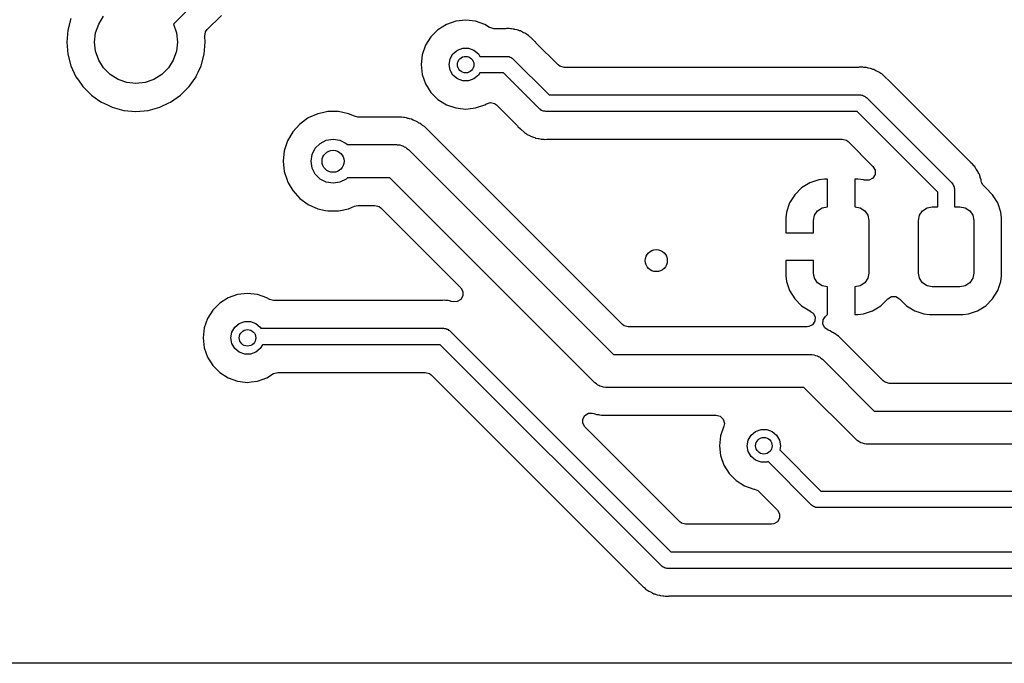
# Model space of a CAD drawing. Extents: x 44 to 146, y -87 to -25.
# Tile 5 of 20: x 79 to 97, y -87 to -75. Entities that reach past the tile are written whole.
import ezdxf

# ---------------------------------------------------------------- set-up
doc = ezdxf.new("R2010")
doc.units = 0
doc.layers.add('BLACK', color=7, linetype='CONTINUOUS')

msp = doc.modelspace()

# ---------------------------------------------------------------- linework, layer by layer
at = {"layer": 'BLACK', "linetype": 'CONTINUOUS'}
for p, q in [((82.811054, -74.3145), (81.956566, -75.168987)), ((80.100424, -75.062673), (80.043793, -75.274021)), ((80.604273, -75.166587), (80.693626, -75.024383)), ((82.568803, -75.264563), (82.825654, -75.007712)), ((80.548804, -75.325109), (80.604273, -75.166587)), ((81.956566, -75.168987), (82.011196, -75.325109)), ((86.900477, -75.174211), (86.747738, -75.270184)), ((87.070747, -75.114631), (86.900477, -75.174211)), ((87.249999, -75.094435), (87.070747, -75.114631)), ((87.250001, -75.094435), (87.249999, -75.094435)), ((87.429253, -75.114631), (87.250001, -75.094435)), ((87.429254, -75.114631), (87.429253, -75.114631)), ((87.429255, -75.114632), (87.429254, -75.114631)), ((87.50996, -75.142872), (87.429255, -75.114632)), ((87.599522, -75.174211), (87.50996, -75.142872)), ((87.682998, -75.226662), (87.599522, -75.174211)), ((87.687771, -75.229538), (87.682998, -75.226662)), ((87.762271, -75.2495), (87.687771, -75.229538)), ((80.043793, -75.274021), (80.024723, -75.491999)), ((80.53, -75.492), (80.548804, -75.325109)), ((82.011196, -75.325109), (82.03, -75.492)), ((82.525732, -75.382903), (82.539125, -75.306949)), ((82.535277, -75.492), (82.525732, -75.382903)), ((82.539125, -75.306949), (82.568803, -75.264563)), ((86.620184, -75.397738), (86.524211, -75.550477)), ((86.747738, -75.270184), (86.620184, -75.397738)), ((87.962292, -75.2495), (87.762271, -75.2495)), ((87.976314, -75.248839), (87.962292, -75.2495)), ((87.988733, -75.247665), (87.976314, -75.248839)), ((88.020595, -75.244653), (87.988733, -75.247665)), ((88.020596, -75.244653), (88.020595, -75.244653)), ((88.039611, -75.247665), (88.020596, -75.244653)), ((88.062922, -75.2495), (88.039611, -75.247665)), ((88.082175, -75.2495), (88.062922, -75.2495)), ((88.082177, -75.2495), (88.082175, -75.2495)), ((88.108663, -75.2563), (88.082177, -75.2495)), ((88.125266, -75.260563), (88.108663, -75.2563)), ((88.139007, -75.263408), (88.125266, -75.260563)), ((88.182921, -75.270364), (88.139007, -75.263408)), ((88.182923, -75.270364), (88.182921, -75.270364)), ((88.182926, -75.270365), (88.182923, -75.270364)), ((88.200598, -75.278012), (88.182926, -75.270365)), ((88.222704, -75.28558), (88.200598, -75.278012)), ((88.235697, -75.288917), (88.222704, -75.28558)), ((88.241369, -75.290373), (88.235697, -75.288917)), ((88.241373, -75.290375), (88.241369, -75.290373)), ((88.280346, -75.311801), (88.241373, -75.290375)), ((88.292948, -75.317975), (88.280346, -75.311801)), ((88.333764, -75.335638), (88.292948, -75.317975)), ((88.348984, -75.347444), (88.333764, -75.335638)), ((88.368515, -75.360273), (88.348984, -75.347444)), ((88.385393, -75.369552), (88.368515, -75.360273)), ((88.385396, -75.369554), (88.385393, -75.369552)), ((88.3854, -75.369557), (88.385396, -75.369554)), ((88.417813, -75.399995), (88.3854, -75.369557)), ((88.428484, -75.40911), (88.417813, -75.399995)), ((88.431034, -75.411088), (88.428484, -75.40911)), ((88.4511, -75.431154), (88.431034, -75.411088)), ((80.024723, -75.491999), (80.024723, -75.492)), ((80.024723, -75.492), (80.043793, -75.709978)), ((80.548804, -75.658891), (80.53, -75.492)), ((82.03, -75.492), (82.011196, -75.658891)), ((82.516207, -75.709977), (82.535277, -75.492)), ((86.524211, -75.550477), (86.464631, -75.720747)), ((88.454461, -75.434411), (88.4511, -75.431154)), ((88.505202, -75.48206), (88.454461, -75.434411)), ((88.505205, -75.482065), (88.505202, -75.48206)), ((88.511178, -75.489284), (88.505205, -75.482065)), ((88.511579, -75.488951), (88.511178, -75.489284)), ((88.522384, -75.502438), (88.511579, -75.488951)), ((88.925805, -75.905859), (88.522384, -75.502438)), ((80.043793, -75.709978), (80.100424, -75.921328)), ((80.604273, -75.817413), (80.548804, -75.658891)), ((82.011196, -75.658891), (81.955727, -75.817413)), ((82.46529, -75.900001), (82.516207, -75.709977)), ((86.464631, -75.720747), (86.444435, -75.899998)), ((86.968092, -75.797394), (87.020187, -75.707164)), ((87.020187, -75.707164), (87.1, -75.640192)), ((87.1, -75.640192), (87.197906, -75.604558)), ((87.197906, -75.604558), (87.302094, -75.604558)), ((87.302094, -75.604558), (87.4, -75.640192)), ((87.4, -75.640192), (87.479813, -75.707164)), ((87.479813, -75.707164), (87.504545, -75.75)), ((87.504545, -75.75), (88, -75.75)), ((88, -75.75), (88.019075, -75.755111)), ((88.019075, -75.755111), (88.038823, -75.755111)), ((88.038823, -75.755111), (88.055925, -75.764984)), ((88.055925, -75.764984), (88.075, -75.770096)), ((88.075, -75.770096), (88.088964, -75.78406)), ((80.100424, -75.921328), (80.100425, -75.92133)), ((80.100425, -75.92133), (80.192894, -76.119633)), ((80.693626, -75.959617), (80.604273, -75.817413)), ((81.955727, -75.817413), (81.866374, -75.959617)), ((82.406272, -76.035638), (82.459575, -75.92133)), ((82.459575, -75.92133), (82.46529, -75.900001)), ((86.444435, -75.899998), (86.444435, -75.900001)), ((86.444435, -75.900001), (86.464631, -76.079252)), ((86.95, -75.9), (86.968092, -75.797394)), ((86.968092, -76.002606), (86.95, -75.9)), ((88.088964, -75.78406), (88.106066, -75.793934)), ((88.106066, -75.793934), (88.762132, -76.45)), ((88.956664, -75.929538), (88.925805, -75.905859)), ((89.031164, -75.9495), (88.956664, -75.929538)), ((94.362292, -75.9495), (89.031164, -75.9495)), ((94.376314, -75.948839), (94.362292, -75.9495)), ((94.388733, -75.947665), (94.376314, -75.948839)), ((94.420595, -75.944653), (94.388733, -75.947665)), ((94.420596, -75.944653), (94.420595, -75.944653)), ((94.439611, -75.947665), (94.420596, -75.944653)), ((94.462922, -75.9495), (94.439611, -75.947665)), ((94.482175, -75.9495), (94.462922, -75.9495)), ((94.482177, -75.9495), (94.482175, -75.9495)), ((94.499703, -75.954), (94.482177, -75.9495)), ((94.525266, -75.960563), (94.499703, -75.954)), ((80.192894, -76.119633), (80.192897, -76.119638)), ((80.192897, -76.119638), (80.236606, -76.18206)), ((80.812383, -76.078374), (80.693626, -75.959617)), ((80.954587, -76.167727), (80.812383, -76.078374)), ((81.747617, -76.078374), (81.605413, -76.167727)), ((81.866374, -75.959617), (81.747617, -76.078374)), ((82.241598, -76.298877), (82.367102, -76.119639)), ((82.367102, -76.119639), (82.37109, -76.111088)), ((82.37109, -76.111088), (82.406272, -76.035638)), ((86.464631, -76.079252), (86.464631, -76.079254)), ((86.464631, -76.079254), (86.464632, -76.079255)), ((86.464632, -76.079255), (86.524211, -76.249522)), ((87.020187, -76.092836), (86.968092, -76.002606)), ((87.1, -76.159808), (87.020187, -76.092836)), ((87.479813, -76.092836), (87.4, -76.159808)), ((87.504545, -76.05), (87.479813, -76.092836)), ((87.937868, -76.05), (87.504545, -76.05)), ((88.593934, -76.706066), (87.937868, -76.05)), ((94.539007, -75.963408), (94.525266, -75.960563)), ((94.582921, -75.970364), (94.539007, -75.963408)), ((94.582923, -75.970364), (94.582921, -75.970364)), ((94.582926, -75.970365), (94.582923, -75.970364)), ((94.600598, -75.978012), (94.582926, -75.970365)), ((94.622704, -75.98558), (94.600598, -75.978012)), ((94.635697, -75.988917), (94.622704, -75.98558)), ((94.641369, -75.990373), (94.635697, -75.988917)), ((94.641373, -75.990375), (94.641369, -75.990373)), ((94.680346, -76.011801), (94.641373, -75.990375)), ((94.692948, -76.017975), (94.680346, -76.011801)), ((94.733764, -76.035638), (94.692948, -76.017975)), ((94.748984, -76.047444), (94.733764, -76.035638)), ((94.768515, -76.060273), (94.748984, -76.047444)), ((94.785393, -76.069552), (94.768515, -76.060273)), ((94.785396, -76.069554), (94.785393, -76.069552)), ((94.7854, -76.069557), (94.785396, -76.069554)), ((94.817813, -76.099995), (94.7854, -76.069557)), ((94.828484, -76.10911), (94.817813, -76.099995)), ((94.831034, -76.111088), (94.828484, -76.10911)), ((94.8511, -76.131154), (94.831034, -76.111088)), ((94.854461, -76.134411), (94.8511, -76.131154)), ((80.236606, -76.18206), (80.318402, -76.298877)), ((80.318402, -76.298877), (80.473123, -76.453598)), ((81.113109, -76.223196), (80.954587, -76.167727)), ((81.28, -76.242), (81.113109, -76.223196)), ((81.446891, -76.223196), (81.28, -76.242)), ((81.605413, -76.167727), (81.446891, -76.223196)), ((82.086877, -76.453598), (82.241598, -76.298877)), ((86.524211, -76.249522), (86.620184, -76.402262)), ((87.197906, -76.195442), (87.1, -76.159808)), ((87.302094, -76.195442), (87.197906, -76.195442)), ((87.4, -76.159808), (87.302094, -76.195442)), ((94.905202, -76.18206), (94.854461, -76.134411)), ((94.905205, -76.182065), (94.905202, -76.18206)), ((94.911178, -76.189284), (94.905205, -76.182065)), ((94.911579, -76.188951), (94.911178, -76.189284)), ((94.922384, -76.202438), (94.911579, -76.188951)), ((96.383317, -77.663371), (94.922384, -76.202438)), ((80.473123, -76.453598), (80.607577, -76.547744)), ((81.907639, -76.579102), (82.086877, -76.453598)), ((86.620184, -76.402262), (86.747738, -76.529816)), ((88.762132, -76.45), (94.4, -76.45)), ((94.4, -76.45), (94.419075, -76.455111)), ((94.419075, -76.455111), (94.438823, -76.455111)), ((94.438823, -76.455111), (94.455925, -76.464984)), ((94.455925, -76.464984), (94.475, -76.470096)), ((94.475, -76.470096), (94.488964, -76.48406)), ((94.488964, -76.48406), (94.506066, -76.493934)), ((80.607577, -76.547744), (80.652361, -76.579102)), ((80.652361, -76.579102), (80.652366, -76.579105)), ((80.652366, -76.579105), (80.76193, -76.630195)), ((80.76193, -76.630195), (80.85067, -76.671575)), ((81.70933, -76.671575), (81.876557, -76.593596)), ((81.876557, -76.593596), (81.907633, -76.579105)), ((81.907633, -76.579105), (81.907634, -76.579104)), ((81.907634, -76.579104), (81.907639, -76.579102)), ((86.747738, -76.529816), (86.900478, -76.625789)), ((86.900478, -76.625789), (87.070745, -76.685368)), ((87.429255, -76.685368), (87.599522, -76.625789)), ((87.599522, -76.625789), (87.625616, -76.609392)), ((87.625616, -76.609392), (87.699317, -76.586658)), ((87.699317, -76.586658), (87.774511, -76.60382)), ((87.774511, -76.60382), (87.810249, -76.630195)), ((87.810249, -76.630195), (88.177615, -76.997561)), ((94.506066, -76.493934), (96.056066, -78.043934)), ((80.85067, -76.671575), (81.062023, -76.728207)), ((81.062023, -76.728207), (81.28, -76.747277)), ((81.28, -76.747277), (81.497977, -76.728207)), ((81.497977, -76.728207), (81.70933, -76.671575)), ((84.570194, -76.788857), (84.397272, -76.865847)), ((84.570195, -76.788856), (84.570194, -76.788857)), ((84.570197, -76.788856), (84.570195, -76.788856)), ((84.655392, -76.770747), (84.570197, -76.788856)), ((84.755352, -76.7495), (84.655392, -76.770747)), ((84.755354, -76.7495), (84.755352, -76.7495)), ((84.944646, -76.7495), (84.755354, -76.7495)), ((84.944648, -76.7495), (84.944646, -76.7495)), ((85.02336, -76.766231), (84.944648, -76.7495)), ((85.129803, -76.788856), (85.02336, -76.766231)), ((85.129805, -76.788857), (85.129803, -76.788856)), ((85.237077, -76.836618), (85.129805, -76.788857)), ((85.297681, -76.8495), (85.237077, -76.836618)), ((87.070745, -76.685368), (87.156232, -76.695)), ((87.156232, -76.695), (87.249999, -76.705565)), ((87.249999, -76.705565), (87.25, -76.705565)), ((87.25, -76.705565), (87.250001, -76.705565)), ((87.250001, -76.705565), (87.294813, -76.700515)), ((87.294813, -76.700515), (87.429255, -76.685368)), ((88.611035, -76.715939), (88.593934, -76.706066)), ((88.625, -76.729904), (88.611035, -76.715939)), ((88.644074, -76.735015), (88.625, -76.729904)), ((88.661177, -76.744889), (88.644074, -76.735015)), ((88.680925, -76.744889), (88.661177, -76.744889)), ((88.7, -76.75), (88.680925, -76.744889)), ((94.337868, -76.75), (88.7, -76.75)), ((95.8, -78.212132), (94.337868, -76.75)), ((84.244127, -76.977113), (84.117469, -77.117779)), ((84.397272, -76.865847), (84.244127, -76.977113)), ((86.044954, -76.8495), (85.297681, -76.8495)), ((86.090194, -76.8495), (86.044954, -76.8495)), ((86.090201, -76.8495), (86.090194, -76.8495)), ((86.126147, -76.857704), (86.090201, -76.8495)), ((86.14261, -76.860502), (86.126147, -76.857704)), ((86.172015, -76.863816), (86.14261, -76.860502)), ((86.179255, -76.864632), (86.172015, -76.863816)), ((86.203833, -76.873232), (86.179255, -76.864632)), ((86.214054, -76.876808), (86.203833, -76.873232)), ((86.230102, -76.881431), (86.214054, -76.876808)), ((86.266058, -76.889638), (86.230102, -76.881431)), ((86.299284, -76.905639), (86.266058, -76.889638)), ((86.314712, -76.91203), (86.299284, -76.905639)), ((86.349522, -76.924211), (86.314712, -76.91203)), ((86.349525, -76.924213), (86.349522, -76.924211)), ((86.380739, -76.943826), (86.349525, -76.924213)), ((86.39536, -76.951907), (86.380739, -76.943826)), ((86.408434, -76.958203), (86.39536, -76.951907)), ((86.428587, -76.967909), (86.408434, -76.958203)), ((86.428588, -76.96791), (86.428587, -76.967909)), ((86.428592, -76.967912), (86.428588, -76.96791)), ((86.457413, -76.990896), (86.428592, -76.967912)), ((86.471038, -77.000564), (86.457413, -76.990896)), ((86.502259, -77.020182), (86.471038, -77.000564)), ((86.502263, -77.020185), (86.502259, -77.020182)), ((88.432078, -78.95), (86.502263, -77.020185)), ((88.177615, -76.997561), (88.18842, -77.011047)), ((88.18842, -77.011047), (88.188821, -77.010716)), ((88.188821, -77.010716), (88.194794, -77.017936)), ((88.194794, -77.017936), (88.194797, -77.017939)), ((88.194797, -77.017939), (88.194798, -77.01794)), ((88.194798, -77.01794), (88.245553, -77.065602)), ((84.117469, -77.117779), (84.022822, -77.281714)), ((88.245553, -77.065602), (88.248882, -77.068828)), ((88.248882, -77.068828), (88.268965, -77.088911)), ((88.268965, -77.088911), (88.268973, -77.088917)), ((88.268973, -77.088917), (88.268974, -77.088918)), ((88.268974, -77.088918), (88.271517, -77.090891)), ((88.271517, -77.090891), (88.282187, -77.100004)), ((88.282187, -77.100004), (88.314607, -77.130448)), ((88.314607, -77.130448), (88.331485, -77.139726)), ((88.331485, -77.139726), (88.351011, -77.152552)), ((88.351011, -77.152552), (88.366236, -77.164362)), ((88.366236, -77.164362), (88.407055, -77.182025)), ((88.407055, -77.182025), (88.419652, -77.188197)), ((88.419652, -77.188197), (88.458631, -77.209627)), ((84.022819, -77.281721), (83.964325, -77.461745)), ((84.022822, -77.281714), (84.022819, -77.281721)), ((84.526393, -77.414886), (84.614886, -77.326393)), ((84.614886, -77.326393), (84.726393, -77.269577)), ((84.726393, -77.269577), (84.85, -77.25)), ((84.85, -77.25), (84.973607, -77.269577)), ((84.973607, -77.269577), (85.085114, -77.326393)), ((85.085114, -77.326393), (85.108721, -77.35)), ((85.108721, -77.35), (86, -77.35)), ((86, -77.35), (86.009703, -77.350899)), ((86.009703, -77.350899), (86.013855, -77.35032)), ((86.013855, -77.35032), (86.020617, -77.35191)), ((86.020617, -77.35191), (86.055125, -77.355108)), ((86.055125, -77.355108), (86.087441, -77.367627)), ((86.087441, -77.367627), (86.121177, -77.375562)), ((86.121177, -77.375562), (86.138429, -77.38738)), ((88.458631, -77.209627), (88.477284, -77.214416)), ((88.477284, -77.214416), (88.49941, -77.221991)), ((88.49941, -77.221991), (88.51707, -77.229634)), ((88.51707, -77.229634), (88.517071, -77.229634)), ((88.517071, -77.229634), (88.517073, -77.229635)), ((88.517073, -77.229635), (88.560998, -77.236591)), ((88.560998, -77.236591), (88.574732, -77.239435)), ((88.574732, -77.239435), (88.617823, -77.2505)), ((88.617823, -77.2505), (88.637079, -77.2505)), ((88.637079, -77.2505), (88.660386, -77.252334)), ((88.660386, -77.252334), (88.664016, -77.252908)), ((88.664016, -77.252908), (88.679404, -77.255346)), ((88.679404, -77.255346), (88.721012, -77.251412)), ((88.721012, -77.251412), (88.723678, -77.251161)), ((88.723678, -77.251161), (88.737699, -77.2505)), ((88.737699, -77.2505), (94.068836, -77.2505)), ((94.068836, -77.2505), (94.143336, -77.270462)), ((94.143336, -77.270462), (94.174195, -77.294141)), ((94.174195, -77.294141), (94.625605, -77.745551)), ((83.964325, -77.461745), (83.94454, -77.65)), ((84.45, -77.65), (84.469577, -77.526393)), ((84.469577, -77.526393), (84.526393, -77.414886)), ((86.138429, -77.38738), (86.15793, -77.394935)), ((86.15793, -77.394935), (86.18354, -77.418282)), ((86.18354, -77.418282), (86.212132, -77.437868)), ((86.212132, -77.437868), (89.924264, -81.15)), ((83.94454, -77.65), (83.964325, -77.838254)), ((84.469577, -77.773607), (84.45, -77.65)), ((96.393689, -77.672809), (96.383317, -77.663371)), ((96.427963, -77.701163), (96.393689, -77.672809)), ((96.427964, -77.701165), (96.427963, -77.701163)), ((96.439278, -77.716737), (96.427964, -77.701165)), ((96.45446, -77.734514), (96.439278, -77.716737)), ((96.468081, -77.748135), (96.45446, -77.734514)), ((83.964325, -77.838254), (84.015201, -77.994833)), ((84.526393, -77.885114), (84.469577, -77.773607)), ((84.614886, -77.973607), (84.526393, -77.885114)), ((94.625605, -77.745551), (94.664169, -77.812346)), ((94.664169, -77.889474), (94.625605, -77.956269)), ((94.664169, -77.812346), (94.664169, -77.889474)), ((96.468083, -77.748139), (96.468081, -77.748135)), ((96.468085, -77.748141), (96.468083, -77.748139)), ((96.490723, -77.786419), (96.468085, -77.748141)), ((96.498421, -77.79814), (96.490723, -77.786419)), ((96.524568, -77.834129), (96.498421, -77.79814)), ((96.524569, -77.834132), (96.524568, -77.834129)), ((96.531656, -77.852031), (96.524569, -77.834132)), ((96.541945, -77.873033), (96.531656, -77.852031)), ((96.545618, -77.879245), (96.541945, -77.873033)), ((96.551744, -77.889602), (96.545618, -77.879245)), ((96.564151, -77.93231), (96.551744, -77.889602)), ((84.015201, -77.994833), (84.022821, -78.018284)), ((84.022821, -78.018284), (84.036685, -78.042297)), ((84.036685, -78.042297), (84.117469, -78.18222)), ((84.726393, -78.030423), (84.614886, -77.973607)), ((84.85, -78.05), (84.726393, -78.030423)), ((84.973607, -78.030423), (84.85, -78.05)), ((85.085114, -77.973607), (84.973607, -78.030423)), ((85.108721, -77.95), (85.085114, -77.973607)), ((85.875736, -77.95), (85.108721, -77.95)), ((89.587868, -81.662132), (85.875736, -77.95)), ((93.480878, -78.040642), (93.331659, -78.13268)), ((93.647303, -77.985494), (93.480878, -78.040642)), ((93.750025, -77.975), (93.647303, -77.985494)), ((93.8, -77.975), (93.750025, -77.975)), ((93.8, -78.475), (93.8, -77.975)), ((94.349989, -77.975), (94.3, -77.975)), ((94.3, -77.975), (94.3, -78.475)), ((94.452688, -77.985492), (94.349989, -77.975)), ((94.4527, -77.985495), (94.452688, -77.985492)), ((94.473379, -77.992347), (94.4527, -77.985495)), ((94.481682, -77.994833), (94.473379, -77.992347)), ((94.55881, -77.994833), (94.481682, -77.994833)), ((94.625605, -77.956269), (94.55881, -77.994833)), ((96.056066, -78.043934), (96.065939, -78.061035)), ((96.065939, -78.061035), (96.079904, -78.075)), ((96.079904, -78.075), (96.085015, -78.094074)), ((96.085015, -78.094074), (96.094889, -78.111177)), ((96.568697, -77.945586), (96.564151, -77.93231)), ((96.585071, -77.986942), (96.568697, -77.945586)), ((96.587485, -78.006054), (96.585071, -77.986942)), ((96.592223, -78.028935), (96.587485, -78.006054)), ((96.595624, -78.040642), (96.592223, -78.028935)), ((96.596105, -78.042297), (96.595624, -78.040642)), ((96.608038, -78.071443), (96.596105, -78.042297)), ((96.660965, -78.127544), (96.608038, -78.071443)), ((84.117469, -78.18222), (84.244127, -78.322886)), ((93.20768, -78.256659), (93.115642, -78.405878)), ((93.331659, -78.13268), (93.20768, -78.256659)), ((95.8, -78.475), (95.8, -78.212132)), ((96.094889, -78.111177), (96.094889, -78.130925)), ((96.094889, -78.130925), (96.1, -78.15)), ((96.1, -78.15), (96.1, -78.475)), ((96.668656, -78.132288), (96.660965, -78.127544)), ((96.792712, -78.256344), (96.668656, -78.132288)), ((96.884814, -78.405666), (96.792712, -78.256344)), ((84.244127, -78.322886), (84.244129, -78.322888)), ((84.244129, -78.322888), (84.39727, -78.434151)), ((84.39727, -78.434151), (84.570197, -78.511144)), ((85.237077, -78.463382), (85.297681, -78.4505)), ((85.297681, -78.4505), (85.606704, -78.4505)), ((85.606704, -78.4505), (85.681204, -78.470462)), ((93.115642, -78.405878), (93.060494, -78.572302)), ((96.939999, -78.572203), (96.884814, -78.405666)), ((84.570197, -78.511144), (84.711315, -78.541139)), ((84.711315, -78.541139), (84.755352, -78.5505)), ((84.755352, -78.5505), (84.755354, -78.5505)), ((84.755354, -78.5505), (84.944648, -78.5505)), ((84.944648, -78.5505), (84.984004, -78.542134)), ((84.984004, -78.542134), (85.129803, -78.511144)), ((85.129803, -78.511144), (85.237077, -78.463382)), ((85.681204, -78.470462), (85.712063, -78.494141)), ((85.712063, -78.494141), (87.160606, -79.942684)), ((93.060492, -78.572311), (93.05, -78.67501)), ((93.060494, -78.572302), (93.060492, -78.572311)), ((93.55, -78.725), (93.56903, -78.629329)), ((93.56903, -78.629329), (93.623223, -78.548223)), ((93.623223, -78.548223), (93.704329, -78.49403)), ((93.704329, -78.49403), (93.8, -78.475)), ((94.3, -78.475), (94.395671, -78.49403)), ((94.395671, -78.49403), (94.476777, -78.548223)), ((94.476777, -78.548223), (94.53097, -78.629329)), ((94.53097, -78.629329), (94.55, -78.725)), ((95.45, -78.725), (95.46903, -78.629329)), ((95.46903, -78.629329), (95.523223, -78.548223)), ((95.523223, -78.548223), (95.604329, -78.49403)), ((95.604329, -78.49403), (95.7, -78.475)), ((95.7, -78.475), (95.8, -78.475)), ((96.1, -78.475), (96.2, -78.475)), ((96.2, -78.475), (96.295671, -78.49403)), ((96.295671, -78.49403), (96.376777, -78.548223)), ((96.376777, -78.548223), (96.43097, -78.629329)), ((96.43097, -78.629329), (96.45, -78.725)), ((96.950499, -78.674992), (96.939999, -78.572203)), ((93.05, -78.67501), (93.05, -78.95)), ((93.55, -78.95), (93.55, -78.725)), ((94.55, -78.725), (94.55, -79.675)), ((95.45, -79.675), (95.45, -78.725)), ((96.45, -78.725), (96.45, -79.675)), ((96.9505, -79.725009), (96.950499, -78.674992)), ((90.087937, -80.605859), (88.432078, -78.95)), ((93.05, -78.95), (93.55, -78.95)), ((93.55, -79.45), (93.050001, -79.45)), ((93.050001, -79.45), (93.050001, -79.724973)), ((93.55, -79.675), (93.55, -79.45)), ((93.56903, -79.770671), (93.55, -79.675)), ((94.55, -79.675), (94.53097, -79.770671)), ((95.46903, -79.770671), (95.45, -79.675)), ((96.45, -79.675), (96.43097, -79.770671)), ((93.050001, -79.724973), (93.060494, -79.827696)), ((93.060494, -79.827696), (93.115642, -79.994121)), ((93.623223, -79.851777), (93.56903, -79.770671)), ((93.704329, -79.90597), (93.623223, -79.851777)), ((94.476777, -79.851777), (94.395671, -79.90597)), ((94.53097, -79.770671), (94.476777, -79.851777)), ((95.523223, -79.851777), (95.46903, -79.770671)), ((95.604329, -79.90597), (95.523223, -79.851777)), ((96.376777, -79.851777), (96.295671, -79.90597)), ((96.43097, -79.770671), (96.376777, -79.851777)), ((96.884814, -79.994334), (96.939999, -79.827797)), ((96.939999, -79.827797), (96.9505, -79.725009)), ((83.299999, -80.044435), (83.120747, -80.064631)), ((83.300001, -80.044435), (83.299999, -80.044435)), ((83.479253, -80.064631), (83.300001, -80.044435)), ((87.160606, -79.942684), (87.19917, -80.009479)), ((87.19917, -80.009479), (87.19917, -80.086607)), ((93.115642, -79.994121), (93.20768, -80.14334)), ((93.8, -79.925), (93.704329, -79.90597)), ((93.8, -80.424998), (93.8, -79.925)), ((94.395671, -79.90597), (94.3, -79.925)), ((94.3, -79.925), (94.3, -80.424999)), ((95.7, -79.925), (95.604329, -79.90597)), ((96.2, -79.925), (95.7, -79.925)), ((96.295671, -79.90597), (96.2, -79.925)), ((96.792712, -80.143656), (96.884814, -79.994334)), ((82.797738, -80.220184), (82.670184, -80.347738)), ((82.950477, -80.124211), (82.797738, -80.220184)), ((83.120747, -80.064631), (82.950477, -80.124211)), ((83.649522, -80.124211), (83.479252, -80.064631)), ((83.479252, -80.064631), (83.479253, -80.064631)), ((83.69321, -80.151662), (83.649522, -80.124211)), ((83.697983, -80.154538), (83.69321, -80.151662)), ((83.772483, -80.1745), (83.697983, -80.154538)), ((86.812292, -80.1745), (83.772483, -80.1745)), ((86.826314, -80.173839), (86.812292, -80.1745)), ((86.838733, -80.172665), (86.826314, -80.173839)), ((86.870595, -80.169653), (86.838733, -80.172665)), ((86.870596, -80.169653), (86.870595, -80.169653)), ((86.889611, -80.172665), (86.870596, -80.169653)), ((86.912922, -80.1745), (86.889611, -80.172665)), ((86.932175, -80.1745), (86.912922, -80.1745)), ((86.932177, -80.1745), (86.932175, -80.1745)), ((86.958663, -80.1813), (86.932177, -80.1745)), ((86.975266, -80.185563), (86.958663, -80.1813)), ((86.989007, -80.188408), (86.975266, -80.185563)), ((87.031936, -80.195208), (86.989007, -80.188408)), ((87.093811, -80.191966), (87.031936, -80.195208)), ((87.160606, -80.153402), (87.093811, -80.191966)), ((87.19917, -80.086607), (87.160606, -80.153402)), ((93.20768, -80.14334), (93.331659, -80.267319)), ((94.76834, -80.267319), (94.894287, -80.141373)), ((94.894287, -80.141373), (94.961082, -80.102809)), ((94.961082, -80.102809), (95.03821, -80.102809)), ((95.03821, -80.102809), (95.105005, -80.141373)), ((95.105005, -80.141373), (95.107288, -80.143656)), ((95.107288, -80.143656), (95.231344, -80.267712)), ((96.668656, -80.267712), (96.792712, -80.143656)), ((82.670184, -80.347738), (82.574211, -80.500477)), ((93.331659, -80.267319), (93.480879, -80.359358)), ((93.480879, -80.359358), (93.488743, -80.363025)), ((93.488743, -80.363025), (93.488102, -80.364399)), ((93.488102, -80.364399), (93.544429, -80.401447)), ((93.544429, -80.401447), (93.579043, -80.470372)), ((94.452696, -80.414505), (94.619121, -80.359357)), ((94.619121, -80.359357), (94.76834, -80.267319)), ((95.231344, -80.267712), (95.380666, -80.359814)), ((95.380666, -80.359814), (95.547203, -80.414999)), ((96.352797, -80.414999), (96.519334, -80.359814)), ((96.519334, -80.359814), (96.668656, -80.267712)), ((82.574211, -80.500477), (82.514631, -80.670747)), ((83.070187, -80.657164), (83.15, -80.590192)), ((83.15, -80.590192), (83.247906, -80.554558)), ((83.247906, -80.554558), (83.352094, -80.554558)), ((83.352094, -80.554558), (83.45, -80.590192)), ((83.45, -80.590192), (83.529813, -80.657164)), ((93.574557, -80.54737), (93.532174, -80.611808)), ((93.579043, -80.470372), (93.574557, -80.54737)), ((93.717819, -80.59919), (93.723585, -80.522278)), ((93.723585, -80.522278), (93.758862, -80.466137)), ((93.758862, -80.466137), (93.8, -80.424998)), ((94.3, -80.424999), (94.349974, -80.424999)), ((94.349974, -80.424999), (94.452696, -80.414505)), ((95.547203, -80.414999), (95.649991, -80.4255)), ((95.649991, -80.4255), (96.250008, -80.425499)), ((96.250008, -80.425499), (96.352797, -80.414999)), ((82.514631, -80.670747), (82.494435, -80.849998)), ((83, -80.85), (83.018092, -80.747394)), ((83.018092, -80.747394), (83.070187, -80.657164)), ((83.529813, -80.657164), (83.540111, -80.675)), ((83.540111, -80.675), (86.85, -80.675)), ((86.85, -80.675), (86.869075, -80.680111)), ((86.869075, -80.680111), (86.888823, -80.680111)), ((86.888823, -80.680111), (86.905925, -80.689984)), ((86.905925, -80.689984), (86.925, -80.695096)), ((86.925, -80.695096), (86.938964, -80.70906)), ((86.938964, -80.70906), (86.956066, -80.718934)), ((86.956066, -80.718934), (90.962132, -84.725)), ((90.118796, -80.629538), (90.087937, -80.605859)), ((90.193296, -80.6495), (90.118796, -80.629538)), ((93.433121, -80.6495), (90.193296, -80.6495)), ((93.463249, -80.646422), (93.433121, -80.6495)), ((93.532174, -80.611808), (93.463249, -80.646422)), ((93.751281, -80.668682), (93.717819, -80.59919)), ((93.815005, -80.712132), (93.751281, -80.668682)), ((93.849522, -80.724211), (93.815005, -80.712132)), ((93.849525, -80.724213), (93.849522, -80.724211)), ((93.880739, -80.743826), (93.849525, -80.724213)), ((93.89536, -80.751907), (93.880739, -80.743826)), ((93.898246, -80.753297), (93.89536, -80.751907)), ((93.928587, -80.767909), (93.898246, -80.753297)), ((93.928588, -80.76791), (93.928587, -80.767909)), ((93.928592, -80.767912), (93.928588, -80.76791)), ((93.957413, -80.790896), (93.928592, -80.767912)), ((82.494435, -80.849998), (82.494435, -80.850001)), ((82.494435, -80.850001), (82.514631, -81.029252)), ((83.018092, -80.952606), (83, -80.85)), ((93.971038, -80.800564), (93.957413, -80.790896)), ((94.002259, -80.820182), (93.971038, -80.800564)), ((94.002263, -80.820185), (94.002259, -80.820182)), ((94.812937, -81.630859), (94.002263, -80.820185)), ((82.514631, -81.029252), (82.514631, -81.029254)), ((82.514631, -81.029254), (82.514632, -81.029255)), ((82.514632, -81.029255), (82.574211, -81.199522)), ((83.070187, -81.042836), (83.018092, -80.952606)), ((83.15, -81.109808), (83.070187, -81.042836)), ((83.247906, -81.145442), (83.15, -81.109808)), ((83.45, -81.109808), (83.352094, -81.145442)), ((83.529813, -81.042836), (83.45, -81.109808)), ((83.568979, -80.975), (83.529813, -81.042836)), ((86.787868, -80.975), (83.568979, -80.975)), ((90.793934, -84.981066), (86.787868, -80.975)), ((82.574211, -81.199522), (82.670184, -81.352262)), ((83.352094, -81.145442), (83.247906, -81.145442)), ((89.924264, -81.15), (93.5, -81.15)), ((93.5, -81.15), (93.509703, -81.150899)), ((93.509703, -81.150899), (93.513855, -81.15032)), ((93.513855, -81.15032), (93.520617, -81.15191)), ((93.520617, -81.15191), (93.555125, -81.155108)), ((93.555125, -81.155108), (93.587441, -81.167627)), ((93.587441, -81.167627), (93.621177, -81.175562)), ((93.621177, -81.175562), (93.638429, -81.18738)), ((93.638429, -81.18738), (93.65793, -81.194935)), ((93.65793, -81.194935), (93.68354, -81.218282)), ((93.68354, -81.218282), (93.712132, -81.237868)), ((93.712132, -81.237868), (94.649264, -82.175)), ((82.670184, -81.352262), (82.797738, -81.479816)), ((82.797738, -81.479816), (82.950478, -81.575789)), ((83.772784, -81.498337), (83.846485, -81.475604)), ((83.846485, -81.475604), (83.852057, -81.4755)), ((83.852057, -81.4755), (86.518836, -81.4755)), ((86.518836, -81.4755), (86.593336, -81.495462)), ((82.950478, -81.575789), (83.120745, -81.635368)), ((83.120745, -81.635368), (83.168264, -81.640722)), ((83.168264, -81.640722), (83.299999, -81.655565)), ((83.299999, -81.655565), (83.3, -81.655565)), ((83.3, -81.655565), (83.300001, -81.655565)), ((83.300001, -81.655565), (83.36329, -81.648434)), ((83.36329, -81.648434), (83.479255, -81.635368)), ((83.479255, -81.635368), (83.649522, -81.575789)), ((83.649522, -81.575789), (83.772784, -81.498337)), ((86.593336, -81.495462), (86.624195, -81.519141)), ((86.624195, -81.519141), (90.377615, -85.272561)), ((94.843796, -81.654538), (94.812937, -81.630859)), ((94.918296, -81.6745), (94.843796, -81.654538)), ((89.616459, -81.681717), (89.587868, -81.662132)), ((89.64207, -81.705065), (89.616459, -81.681717)), ((89.66157, -81.712619), (89.64207, -81.705065)), ((89.678823, -81.724438), (89.66157, -81.712619)), ((89.712561, -81.732373), (89.678823, -81.724438)), ((89.744875, -81.744892), (89.712561, -81.732373)), ((89.779376, -81.748088), (89.744875, -81.744892)), ((89.786145, -81.749681), (89.779376, -81.748088)), ((89.7903, -81.749101), (89.786145, -81.749681)), ((89.8, -81.75), (89.7903, -81.749101)), ((93.375736, -81.75), (89.8, -81.75)), ((94.312868, -82.687132), (93.375736, -81.75)), ((99.156704, -81.6745), (94.918296, -81.6745)), ((94.649264, -82.175), (99.425736, -82.175)), ((89.370471, -82.320166), (89.409035, -82.253371)), ((89.370471, -82.397294), (89.370471, -82.320166)), ((89.409035, -82.253371), (89.47583, -82.214807)), ((89.47583, -82.214807), (89.547547, -82.213466)), ((89.547547, -82.213466), (89.569887, -82.218565)), ((89.569887, -82.218565), (89.585938, -82.223188)), ((89.585938, -82.223188), (89.620745, -82.235368)), ((89.620745, -82.235368), (89.657389, -82.239496)), ((89.657389, -82.239496), (89.673851, -82.242293)), ((89.673851, -82.242293), (89.709806, -82.2505)), ((89.709806, -82.2505), (89.755046, -82.2505)), ((89.755046, -82.2505), (91.78559, -82.2505)), ((91.78559, -82.2505), (91.86009, -82.270462)), ((91.86009, -82.270462), (91.914628, -82.325)), ((91.914628, -82.325), (91.93459, -82.3995)), ((89.409035, -82.464089), (89.370471, -82.397294)), ((91.125805, -84.180859), (89.409035, -82.464089)), ((91.926229, -82.448711), (91.864631, -82.624747)), ((91.93459, -82.3995), (91.926229, -82.448711)), ((92.420187, -82.611164), (92.5, -82.544192)), ((92.5, -82.544192), (92.597906, -82.508558)), ((92.597906, -82.508558), (92.702094, -82.508558)), ((92.702094, -82.508558), (92.8, -82.544192)), ((92.8, -82.544192), (92.879813, -82.611164)), ((91.864631, -82.624747), (91.844435, -82.803998)), ((92.35, -82.804), (92.368092, -82.701394)), ((92.368092, -82.701394), (92.420187, -82.611164)), ((92.879813, -82.611164), (92.931908, -82.701394)), ((92.931908, -82.701394), (92.95, -82.804)), ((94.341459, -82.706717), (94.312868, -82.687132)), ((94.36707, -82.730065), (94.341459, -82.706717)), ((94.38657, -82.737619), (94.36707, -82.730065)), ((91.844435, -82.803998), (91.844435, -82.804001)), ((91.844435, -82.804001), (91.864631, -82.983252)), ((92.368092, -82.906606), (92.35, -82.804)), ((92.420187, -82.996836), (92.368092, -82.906606)), ((92.95, -82.804), (92.936829, -82.878697)), ((92.936829, -82.878697), (93.683132, -83.625)), ((94.403823, -82.749438), (94.38657, -82.737619)), ((94.437558, -82.757372), (94.403823, -82.749438)), ((94.469875, -82.769892), (94.437558, -82.757372)), ((94.504382, -82.773089), (94.469875, -82.769892)), ((94.511145, -82.77468), (94.504382, -82.773089)), ((94.515296, -82.7741), (94.511145, -82.77468)), ((94.525, -82.775), (94.515296, -82.7741)), ((99.55, -82.775), (94.525, -82.775)), ((91.864631, -82.983252), (91.864631, -82.983254)), ((91.864631, -82.983254), (91.864632, -82.983255)), ((91.864632, -82.983255), (91.924211, -83.153522)), ((92.5, -83.063808), (92.420187, -82.996836)), ((92.597906, -83.099442), (92.5, -83.063808)), ((91.924211, -83.153522), (92.020184, -83.306262)), ((92.702094, -83.099442), (92.597906, -83.099442)), ((92.72498, -83.091112), (92.702094, -83.099442)), ((93.514934, -83.881066), (92.72498, -83.091112)), ((92.020184, -83.306262), (92.147738, -83.433816)), ((92.147738, -83.433816), (92.300478, -83.529789)), ((92.300478, -83.529789), (92.470745, -83.589368)), ((92.470745, -83.589368), (92.470748, -83.589368)), ((92.470748, -83.589368), (92.478904, -83.59123)), ((92.478904, -83.59123), (92.478537, -83.592835)), ((92.478537, -83.592835), (92.541075, -83.617376)), ((92.541075, -83.617376), (92.557961, -83.631907)), ((92.557961, -83.631907), (92.896195, -83.970141)), ((93.683132, -83.625), (101.062868, -83.625)), ((92.896195, -83.970141), (92.934759, -84.036936)), ((93.532035, -83.890939), (93.514934, -83.881066)), ((93.546, -83.904904), (93.532035, -83.890939)), ((93.565074, -83.910015), (93.546, -83.904904)), ((93.582177, -83.919889), (93.565074, -83.910015)), ((93.601925, -83.919889), (93.582177, -83.919889)), ((93.621, -83.925), (93.601925, -83.919889)), ((101.125, -83.925), (93.621, -83.925)), ((92.934759, -84.114064), (92.896195, -84.180859)), ((92.934759, -84.036936), (92.934759, -84.114064)), ((91.156664, -84.204538), (91.125805, -84.180859)), ((91.231164, -84.2245), (91.156664, -84.204538)), ((92.790836, -84.2245), (91.231164, -84.2245)), ((92.8294, -84.219423), (92.790836, -84.2245)), ((92.896195, -84.180859), (92.8294, -84.219423)), ((90.962132, -84.725), (102.312868, -84.725)), ((90.811035, -84.990939), (90.793934, -84.981066)), ((90.825, -85.004904), (90.811035, -84.990939)), ((90.844074, -85.010015), (90.825, -85.004904)), ((90.861177, -85.019889), (90.844074, -85.010015)), ((90.880925, -85.019889), (90.861177, -85.019889)), ((90.9, -85.025), (90.880925, -85.019889)), ((102.375, -85.025), (90.9, -85.025)), ((90.377615, -85.272561), (90.38842, -85.286047)), ((90.38842, -85.286047), (90.388821, -85.285716)), ((90.388821, -85.285716), (90.394794, -85.292936)), ((90.394794, -85.292936), (90.394797, -85.292939)), ((90.394797, -85.292939), (90.394798, -85.29294)), ((90.394798, -85.29294), (90.445553, -85.340602)), ((90.445553, -85.340602), (90.448882, -85.343828)), ((90.448882, -85.343828), (90.468965, -85.363911)), ((90.468965, -85.363911), (90.468973, -85.363917)), ((90.468973, -85.363917), (90.468974, -85.363918)), ((90.468974, -85.363918), (90.471517, -85.365891)), ((90.471517, -85.365891), (90.482187, -85.375004)), ((90.482187, -85.375004), (90.514607, -85.405448)), ((90.514607, -85.405448), (90.531485, -85.414726)), ((90.531485, -85.414726), (90.551011, -85.427552)), ((90.551011, -85.427552), (90.566236, -85.439362)), ((90.566236, -85.439362), (90.596049, -85.452263)), ((90.596049, -85.452263), (90.607055, -85.457026)), ((90.607055, -85.457026), (90.619658, -85.4632)), ((90.619658, -85.4632), (90.658632, -85.484627)), ((90.658632, -85.484627), (90.677283, -85.489415)), ((90.677283, -85.489415), (90.699397, -85.496986)), ((90.699397, -85.496986), (90.717074, -85.504636)), ((90.717074, -85.504636), (90.761006, -85.511593)), ((90.761006, -85.511593), (90.774744, -85.514439)), ((90.774744, -85.514439), (90.782544, -85.516441)), ((90.782544, -85.516441), (90.817823, -85.5255)), ((90.817823, -85.5255), (90.837079, -85.5255)), ((90.837079, -85.5255), (90.860386, -85.527334)), ((90.860386, -85.527334), (90.879405, -85.530347)), ((90.879405, -85.530347), (90.923686, -85.526161)), ((90.923686, -85.526161), (90.937708, -85.5255)), ((90.937708, -85.5255), (102.286734, -85.5255)), ((140.708881, -86.7455), (48.864128, -86.7455))]:
    msp.add_line(p, q, dxfattribs=at)
at = {"layer": 'BLACK'}
for centre, radius in [((87.25, -75.9), 0.15), ((84.85, -77.65), 0.2), ((90.7, -79.45), 0.2), ((83.3, -80.85), 0.15), ((92.65, -82.804), 0.15)]:
    msp.add_circle(centre, radius, dxfattribs=at)

doc.saveas('drawing.dxf')
